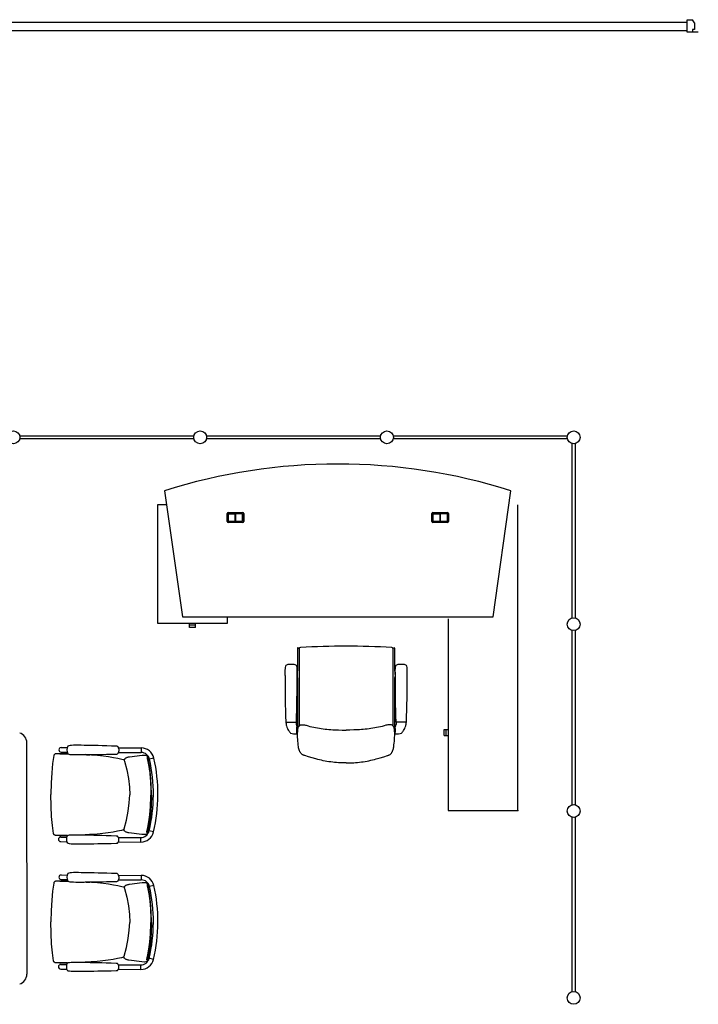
# Model space of a CAD drawing. Header units: millimetres. Extents: x 391350 to 515311, y -283575 to -199836.
# Tile 86 of 102: x 463804 to 467801, y -221556 to -215759. Entities that reach past the tile are written whole.
import ezdxf

# ---------------------------------------------------------------- set-up
doc = ezdxf.new("R2010")
doc.units = ezdxf.units.MM

msp = doc.modelspace()

# ---------------------------------------------------------------- linework, layer by layer
at = {"color": 0}
for p, q in [((467735.6, -215831.7), (467735.6, -215759.1)), ((467735.6, -215759.1), (467766.1, -215759.1)), ((467779.2, -215777.8), (467766.1, -215759.1)), ((460804.3, -215773.4), (467735.6, -215773.4)), ((460804.3, -215823.4), (467735.6, -215823.4)), ((467779.2, -215816), (467766.1, -215816)), ((467766.1, -215816), (467766.1, -215831.7)), ((467779.2, -215777.8), (467779.2, -215816)), ((467801, -215831.7), (467735.6, -215831.7)), ((463804.5, -218209.7), (464829.5, -218209.7)), ((464829.5, -218226.7), (463804.5, -218226.7)), ((464904.5, -218209.7), (465929.5, -218209.7)), ((465929.5, -218226.7), (464904.5, -218226.7)), ((466004.5, -218209.7), (467029.5, -218209.7)), ((467029.5, -218226.7), (466004.5, -218226.7)), ((467058.5, -219280.7), (467058.5, -218255.7)), ((467075.5, -218255.7), (467075.5, -219280.7)), ((464657.8, -218532.3), (464762.2, -219275.4)), ((466592.2, -219275.4), (466696.7, -218532.3)), ((464616.2, -218615.4), (464616.2, -219312.4)), ((464669.5, -218615.4), (464616.2, -218615.4)), ((465031.2, -218661.4), (465117.2, -218661.4)), ((466237.2, -218661.4), (466323.2, -218661.4)), ((466738.2, -220415.4), (466738.2, -218615.4)), ((465025.2, -218713.4), (465025.2, -218667.4)), ((465031.2, -218669.4), (465031.2, -218711.4)), ((465117.2, -218719.4), (465031.2, -218719.4)), ((465031.7, -218711.4), (465031.7, -218669.4)), ((465115.2, -218667.4), (465033.2, -218667.4)), ((465033.2, -218667.9), (465074, -218667.9)), ((465074, -218712.9), (465033.2, -218712.9)), ((465033.2, -218713.4), (465115.2, -218713.4)), ((465072, -218667.9), (465072, -218712.9)), ((465074, -218667.9), (465074, -218712.9)), ((465074.5, -218712.9), (465074.5, -218667.9)), ((465115.2, -218667.9), (465074.5, -218667.9)), ((465115.2, -218712.9), (465074.5, -218712.9)), ((465076.5, -218712.9), (465076.5, -218667.9)), ((465116.7, -218669.4), (465116.7, -218711.4)), ((465117.2, -218711.4), (465117.2, -218669.4)), ((465123.2, -218667.4), (465123.2, -218713.4)), ((466231.2, -218713.4), (466231.2, -218667.4)), ((466237.2, -218669.4), (466237.2, -218711.4)), ((466323.2, -218719.4), (466237.2, -218719.4)), ((466237.7, -218711.4), (466237.7, -218669.4)), ((466321.2, -218667.4), (466239.2, -218667.4)), ((466239.2, -218667.9), (466280, -218667.9)), ((466280, -218712.9), (466239.2, -218712.9)), ((466239.2, -218713.4), (466321.2, -218713.4)), ((466278, -218667.9), (466278, -218712.9)), ((466280, -218667.9), (466280, -218712.9)), ((466280.5, -218712.9), (466280.5, -218667.9)), ((466321.2, -218667.9), (466280.5, -218667.9)), ((466321.2, -218712.9), (466280.5, -218712.9)), ((466282.5, -218712.9), (466282.5, -218667.9)), ((466322.7, -218669.4), (466322.7, -218711.4)), ((466323.2, -218711.4), (466323.2, -218669.4)), ((466329.2, -218667.4), (466329.2, -218713.4)), ((464762.2, -219275.4), (466592.2, -219275.4)), ((465027.2, -219312.4), (465027.2, -219275.4)), ((466328.2, -219285.7), (466328.2, -220415.4)), ((464616.2, -219312.4), (465027.2, -219312.4)), ((464804.7, -219324.9), (464804.7, -219312.4)), ((464838.7, -219324.9), (464804.7, -219324.9)), ((464804.8, -219336.9), (464804.8, -219324.9)), ((464838.6, -219336.9), (464804.8, -219336.9)), ((464838.6, -219336.9), (464838.6, -219324.9)), ((464838.7, -219324.9), (464838.7, -219312.4)), ((467058.5, -220380.7), (467058.5, -219355.7)), ((467075.5, -219355.7), (467075.5, -220380.7)), ((465440.4, -219459), (465440.4, -219593.6)), ((465443.3, -219457.2), (465450.5, -219460.7)), ((465450.4, -219461.9), (465450.4, -219916.5)), ((466009.5, -219457.2), (466002.3, -219460.7)), ((466002.4, -219461.9), (466002.4, -219916.5)), ((466012.4, -219459), (466012.4, -219593.6)), ((465402.4, -219554.8, -0.1), (465401.4, -219554.8, -0.1)), ((465402.4, -219554.8, -0.1), (465403.4, -219554.8, -0.1)), ((466050.4, -219554.8, -0.1), (466049.4, -219554.8, -0.1)), ((466050.4, -219554.8, -0.1), (466051.4, -219554.8, -0.1)), ((465437.4, -219600.7), (465437.4, -219626.6)), ((465438.9, -219597.1), (465438.9, -219597.2)), ((465438.9, -219630.2), (465438.9, -219630.1)), ((465440.4, -219633.7), (465440.4, -219924)), ((466012.4, -219633.7), (466012.4, -219924)), ((466013.9, -219597.1), (466013.9, -219597.2)), ((466013.9, -219630.2), (466013.9, -219630.1)), ((466015.4, -219600.7), (466015.4, -219626.6)), ((465372.2, -219894.6, -0.1), (465432.6, -219894.6, -0.1)), ((465372.4, -219894.6, -0.1), (465372.4, -219897.5, -0.1)), ((465432.4, -219894.6, -0.1), (465432.4, -219908.4, -0.1)), ((465436.4, -219963, -0.1), (465436.4, -219924.6, -0.1)), ((465436.4, -219929.6, -0.1), (465439.4, -219934.6, -0.1)), ((465436.4, -219934.6, -0.1), (465436.4, -219954.6, -0.1)), ((465436.4, -219938.6, -0.1), (465436.4, -219936.9, -0.1)), ((465436.4, -219950.8, -0.1), (465436.4, -219938.6, -0.1)), ((465439.4, -219934.6, -0.1), (465439.4, -219937.6, -0.1)), ((465439.4, -219937.6, -0.1), (465439.4, -219951.6, -0.1)), ((466016.4, -219929.6, -0.1), (466013.4, -219934.6, -0.1)), ((466013.4, -219934.6, -0.1), (466013.4, -219937.6, -0.1)), ((466013.4, -219937.6, -0.1), (466013.4, -219951.6, -0.1)), ((466016.4, -219963, -0.1), (466016.4, -219924.6, -0.1)), ((466016.4, -219934.6, -0.1), (466016.4, -219954.6, -0.1)), ((466016.4, -219938.6, -0.1), (466016.4, -219936.9, -0.1)), ((466016.4, -219950.8, -0.1), (466016.4, -219938.6, -0.1)), ((466080.6, -219894.6, -0.1), (466020.2, -219894.6, -0.1)), ((466020.4, -219894.6, -0.1), (466020.4, -219908.4, -0.1)), ((466080.4, -219894.6, -0.1), (466080.4, -219897.5, -0.1)), ((466303.2, -219972.8), (466303.2, -219939)), ((466303.2, -219939), (466315.2, -219939)), ((466315.2, -219972.9), (466315.2, -219938.9)), ((466315.2, -219938.9), (466328.2, -219938.9)), ((465436.4, -219950.6, -0.1), (465436.4, -219952.4, -0.1)), ((465436.4, -219959.6, -0.1), (465439.4, -219954.6, -0.1)), ((465439.4, -219951.6, -0.1), (465439.4, -219954.6, -0.1)), ((466013.4, -219951.6, -0.1), (466013.4, -219954.6, -0.1)), ((466016.4, -219959.6, -0.1), (466013.4, -219954.6, -0.1)), ((466016.4, -219950.6, -0.1), (466016.4, -219952.4, -0.1)), ((466303.2, -219972.8), (466315.2, -219972.8)), ((466315.2, -219972.9), (466328.2, -219972.9)), ((463845.8, -220721.2), (463845.8, -220016.1)), ((464048.1, -220044.8, 0.3), (464083.5, -220045, 0.3)), ((464383.3, -220041, 0.3), (464383.3, -220041, 0.3)), ((464386.3, -220046.4, 0.3), (464519.9, -220047, 0.3)), ((464519.9, -220047, 0.3), (464519.8, -220073.7, 0.3)), ((464005.1, -220092.1, 0.3), (464005.1, -220092.1, 0.3)), ((464033.3, -220081, 0.3), (464028.9, -220081, 0.3)), ((464039.6, -220081, 0.3), (464033.3, -220081, 0.3)), ((464041.1, -220081, 0.3), (464033.8, -220081, 0.3)), ((464041, -220081, 0.3), (464039.6, -220081, 0.3)), ((464057, -220081, 0.3), (464041, -220081, 0.3)), ((464047.9, -220071.5, 0.3), (464083.3, -220071.7, 0.3)), ((464216.4, -220087.7, 0.3), (464191.5, -220086, 0.3)), ((464383.1, -220078.5, 0.3), (464383.1, -220078.5, 0.3)), ((464386.1, -220073.1, 0.3), (464418, -220073.3, 0.3)), ((464418, -220073.3, 0.3), (464519.8, -220073.7, 0.3)), ((464549.3, -220091.1, 0.3), (464540.3, -220090.7, 0.3)), ((464549.8, -220091.1, 0.3), (464549.3, -220091.1, 0.3)), ((464551.5, -220091.7, 0.3), (464549.8, -220091.1, 0.3)), ((464553, -220092.7, 0.3), (464551.5, -220091.7, 0.3)), ((464554.2, -220094.1, 0.3), (464553, -220092.7, 0.3)), ((464557.8, -220103.1, 0.3), (464557.8, -220103.1, 0.3)), ((464594.4, -220106.8, 0.3), (464568.3, -220112.7, 0.3)), ((464417.6, -220117.4, 0.3), (464418.2, -220117.5, 0.3)), ((464420.3, -220118.1, 0.3), (464418.2, -220117.5, 0.3)), ((464420.6, -220123.7, 0.3), (464420.6, -220123.7, 0.3)), ((465726.5, -220134.8), (465726.3, -220134.8)), ((465726.3, -220134.8), (465726.5, -220134.8)), ((466328.2, -220415.4), (466738.2, -220415.4)), ((467058.5, -221480.7), (467058.5, -220455.7)), ((467075.5, -220455.7), (467075.5, -221480.7)), ((464002.9, -220550.8, 0.3), (464002.9, -220550.8, 0.3)), ((464031, -220562.1, 0.3), (464026.6, -220562.1, 0.3)), ((464037.3, -220562.2, 0.3), (464031, -220562.1, 0.3)), ((464038.8, -220562.2, 0.3), (464031.5, -220562.1, 0.3)), ((464038.7, -220562.2, 0.3), (464037.3, -220562.2, 0.3)), ((464054.7, -220562.3, 0.3), (464038.7, -220562.2, 0.3)), ((464045.5, -220571.8, 0.3), (464080.9, -220572, 0.3)), ((464214.2, -220557.2, 0.3), (464189.2, -220558.6, 0.3)), ((464380.8, -220568, 0.3), (464380.8, -220568, 0.3)), ((464383.8, -220573.4, 0.3), (464415.6, -220573.6, 0.3)), ((464415.6, -220529.4, 0.3), (464416.3, -220529.3, 0.3)), ((464415.6, -220573.6, 0.3), (464517.4, -220574, 0.3)), ((464418.4, -220528.8, 0.3), (464416.3, -220529.3, 0.3)), ((464418.7, -220523.1, 0.3), (464418.7, -220523.1, 0.3)), ((464517.3, -220600.7, 0.3), (464517.4, -220574, 0.3)), ((464547.1, -220557, 0.3), (464538.1, -220557.2, 0.3)), ((464547.5, -220556.9, 0.3), (464547.1, -220557, 0.3)), ((464549.3, -220556.4, 0.3), (464547.5, -220556.9, 0.3)), ((464550.8, -220555.4, 0.3), (464549.3, -220556.4, 0.3)), ((464552, -220554, 0.3), (464550.8, -220555.4, 0.3)), ((464555.7, -220545.1, 0.3), (464555.7, -220545.1, 0.3)), ((464592.3, -220541.6, 0.3), (464566.3, -220535.5, 0.3)), ((464045.4, -220598.5, 0.3), (464080.8, -220598.7, 0.3)), ((464380.6, -220605.5, 0.3), (464380.6, -220605.5, 0.3)), ((464383.6, -220600.1, 0.3), (464517.3, -220600.7, 0.3)), ((463845.8, -220724.2), (463845.8, -221379.3)), ((464048.1, -220794.8, 0.3), (464083.5, -220795, 0.3)), ((464383.3, -220791, 0.3), (464383.3, -220791, 0.3)), ((464386.3, -220796.4, 0.3), (464519.9, -220797, 0.3)), ((464519.9, -220797, 0.3), (464519.8, -220823.7, 0.3)), ((464005.1, -220842.1, 0.3), (464005.1, -220842.1, 0.3)), ((464033.3, -220831, 0.3), (464028.9, -220831, 0.3)), ((464039.6, -220831, 0.3), (464033.3, -220831, 0.3)), ((464041.1, -220831, 0.3), (464033.8, -220831, 0.3)), ((464041, -220831, 0.3), (464039.6, -220831, 0.3)), ((464057, -220831, 0.3), (464041, -220831, 0.3)), ((464047.9, -220821.5, 0.3), (464083.3, -220821.7, 0.3)), ((464216.4, -220837.7, 0.3), (464191.5, -220836, 0.3)), ((464383.1, -220828.5, 0.3), (464383.1, -220828.5, 0.3)), ((464386.1, -220823.1, 0.3), (464418, -220823.3, 0.3)), ((464417.6, -220867.4, 0.3), (464418.2, -220867.5, 0.3)), ((464418, -220823.3, 0.3), (464519.8, -220823.7, 0.3)), ((464420.3, -220868.1, 0.3), (464418.2, -220867.5, 0.3)), ((464549.3, -220841.1, 0.3), (464540.3, -220840.7, 0.3)), ((464549.8, -220841.1, 0.3), (464549.3, -220841.1, 0.3)), ((464551.5, -220841.7, 0.3), (464549.8, -220841.1, 0.3)), ((464553, -220842.7, 0.3), (464551.5, -220841.7, 0.3)), ((464554.2, -220844.1, 0.3), (464553, -220842.7, 0.3)), ((464557.8, -220853.1, 0.3), (464557.8, -220853.1, 0.3)), ((464594.4, -220856.8, 0.3), (464568.3, -220862.7, 0.3)), ((464420.6, -220873.7, 0.3), (464420.6, -220873.7, 0.3)), ((464418.7, -221273.1, 0.3), (464418.7, -221273.1, 0.3)), ((464002.9, -221300.8, 0.3), (464002.9, -221300.8, 0.3)), ((464031, -221312.1, 0.3), (464026.6, -221312.1, 0.3)), ((464037.3, -221312.2, 0.3), (464031, -221312.1, 0.3)), ((464038.8, -221312.2, 0.3), (464031.5, -221312.1, 0.3)), ((464038.7, -221312.2, 0.3), (464037.3, -221312.2, 0.3)), ((464054.7, -221312.3, 0.3), (464038.7, -221312.2, 0.3)), ((464045.5, -221321.8, 0.3), (464080.9, -221322, 0.3)), ((464214.2, -221307.2, 0.3), (464189.2, -221308.6, 0.3)), ((464380.8, -221318, 0.3), (464380.8, -221318, 0.3)), ((464383.8, -221323.4, 0.3), (464415.6, -221323.6, 0.3)), ((464415.6, -221279.4, 0.3), (464416.3, -221279.3, 0.3)), ((464415.6, -221323.6, 0.3), (464517.4, -221324, 0.3)), ((464418.4, -221278.8, 0.3), (464416.3, -221279.3, 0.3)), ((464517.3, -221350.7, 0.3), (464517.4, -221324, 0.3)), ((464547.1, -221307, 0.3), (464538.1, -221307.2, 0.3)), ((464547.5, -221306.9, 0.3), (464547.1, -221307, 0.3)), ((464549.3, -221306.4, 0.3), (464547.5, -221306.9, 0.3)), ((464550.8, -221305.4, 0.3), (464549.3, -221306.4, 0.3)), ((464552, -221304, 0.3), (464550.8, -221305.4, 0.3)), ((464555.7, -221295.1, 0.3), (464555.7, -221295.1, 0.3)), ((464592.3, -221291.6, 0.3), (464566.3, -221285.5, 0.3)), ((464045.4, -221348.5, 0.3), (464080.8, -221348.7, 0.3)), ((464380.6, -221355.5, 0.3), (464380.6, -221355.5, 0.3)), ((464383.6, -221350.1, 0.3), (464517.3, -221350.7, 0.3))]:
    msp.add_line(p, q, dxfattribs=at)
at = {"color": 0, "flags": 128}
msp.add_lwpolyline([(465726.4, -220134.7), (465715.1, -220134.7), (465703.9, -220134.5), (465692.6, -220134.2), (465681.3, -220133.6), (465670, -220132.9), (465658.7, -220131.9), (465647.5, -220130.8), (465636.2, -220129.4), (465625.1, -220127.8), (465613.9, -220126), (465602.9, -220124), (465591.9, -220121.8), (465580.9, -220119.3), (465570, -220116.7), (465559.2, -220113.9), (465548.3, -220110.9), (465526.6, -220104.8), (465504.8, -220098.5), (465482.9, -220092.1), (465480.2, -220091.2), (465477.6, -220090.2), (465475, -220089.1), (465472.5, -220087.8), (465470.1, -220086.4), (465467.8, -220084.8), (465465.6, -220083), (465463.5, -220081.1), (465461.5, -220079), (465459.7, -220076.9), (465458, -220074.6), (465456.4, -220072.3), (465454.9, -220069.8), (465453.5, -220067.3), (465452.3, -220064.8), (465451.2, -220062.2), (465450.2, -220059.6), (465449.3, -220056.9), (465448.5, -220054.2), (465447.8, -220051.4), (465446.7, -220045.9), (465445.8, -220040.3), (465444.4, -220029.1), (465443.2, -220017.8), (465442.1, -220006.6), (465441.3, -219995.5), (465440.7, -219984.4), (465440.2, -219973.2), (465440.1, -219961.8), (465440.2, -219956.1), (465440.3, -219950.3), (465440.5, -219944.5), (465441, -219938.6), (465441.4, -219935.8), (465441.9, -219933), (465442.6, -219930.2), (465443.5, -219927.5), (465444.5, -219925), (465445.8, -219922.5), (465447.3, -219920.1), (465449, -219917.9), (465451.1, -219915.9), (465452.1, -219915), (465453.3, -219914.2), (465454.5, -219913.4), (465455.7, -219912.8), (465458.3, -219911.7), (465461.1, -219910.9), (465463.9, -219910.3), (465466.8, -219910), (465469.7, -219909.8), (465472.6, -219909.9), (465475.4, -219910.1), (465478.3, -219910.4), (465481, -219910.8), (465486.6, -219912), (465492, -219913.5), (465502.8, -219916.7), (465513.7, -219919.7), (465524.7, -219922.4), (465535.7, -219924.9), (465546.7, -219927.1), (465557.8, -219929.1), (465569, -219930.9), (465580.1, -219932.6), (465591.3, -219934.1), (465602.5, -219935.5), (465613.7, -219936.7), (465625, -219937.8), (465636.2, -219938.7), (465647.5, -219939.4), (465658.8, -219940.1), (465670, -219940.6), (465681.3, -219940.9), (465703.9, -219941.4), (465726.4, -219941.8)], dxfattribs=at)
at = {"color": 0, "extrusion": (0, 0, -1), "flags": 128}
msp.add_lwpolyline([(-465726.4, -220134.7), (-465737.7, -220134.7), (-465749, -220134.5), (-465760.3, -220134.2), (-465771.6, -220133.6), (-465782.8, -220132.9), (-465794.1, -220131.9), (-465805.4, -220130.8), (-465816.6, -220129.4), (-465827.8, -220127.8), (-465838.9, -220126), (-465850, -220124), (-465861, -220121.8), (-465871.9, -220119.3), (-465882.8, -220116.7), (-465893.7, -220113.9), (-465904.5, -220110.9), (-465926.2, -220104.8), (-465948, -220098.5), (-465969.9, -220092.1), (-465972.6, -220091.2), (-465975.3, -220090.2), (-465977.8, -220089.1), (-465980.4, -220087.8), (-465982.8, -220086.4), (-465985.1, -220084.8), (-465987.3, -220083), (-465989.3, -220081.1), (-465991.3, -220079), (-465993.1, -220076.9), (-465994.9, -220074.6), (-465996.5, -220072.3), (-465997.9, -220069.8), (-465999.3, -220067.3), (-466000.5, -220064.8), (-466001.6, -220062.2), (-466002.6, -220059.6), (-466003.5, -220056.9), (-466004.3, -220054.2), (-466005, -220051.4), (-466006.1, -220045.9), (-466007, -220040.3), (-466008.4, -220029.1), (-466009.7, -220017.8), (-466010.7, -220006.6), (-466011.5, -219995.5), (-466012.2, -219984.4), (-466012.6, -219973.2), (-466012.7, -219961.8), (-466012.7, -219956.1), (-466012.5, -219950.3), (-466012.3, -219944.5), (-466011.8, -219938.6), (-466011.4, -219935.8), (-466010.9, -219933), (-466010.2, -219930.2), (-466009.4, -219927.5), (-466008.3, -219925), (-466007, -219922.5), (-466005.5, -219920.1), (-466003.8, -219917.9), (-466001.8, -219915.9), (-466000.7, -219915), (-465999.5, -219914.2), (-465998.3, -219913.4), (-465997.1, -219912.8), (-465994.5, -219911.7), (-465991.8, -219910.9), (-465988.9, -219910.3), (-465986, -219910), (-465983.1, -219909.8), (-465980.2, -219909.9), (-465977.4, -219910.1), (-465974.6, -219910.4), (-465971.8, -219910.8), (-465966.3, -219912), (-465960.8, -219913.5), (-465950, -219916.7), (-465939.1, -219919.7), (-465928.2, -219922.4), (-465917.1, -219924.9), (-465906.1, -219927.1), (-465895, -219929.1), (-465883.8, -219930.9), (-465872.7, -219932.6), (-465861.5, -219934.1), (-465850.3, -219935.5), (-465839.1, -219936.7), (-465827.8, -219937.8), (-465816.6, -219938.7), (-465805.3, -219939.4), (-465794.1, -219940.1), (-465782.8, -219940.6), (-465771.5, -219940.9), (-465749, -219941.4), (-465726.4, -219941.8)], dxfattribs=at)
at = {"color": 0, "elevation": 0.3}
for points in [[(464375.2, -220036.6), (464344.8, -220035.7), (464316.4, -220034.8), (464290.2, -220034), (464266, -220033.4), (464243.5, -220032.8), (464222.5, -220032.3), (464202.7, -220031.8), (464184.1, -220031.5), (464166.6, -220031.2), (464150, -220030.9), (464134.6, -220030.9), (464121, -220031), (464109.6, -220031.5), (464100.5, -220032.3), (464093.3, -220033.5), (464087.7, -220035.4)], [(464383.3, -220041), (464382.1, -220039.5), (464379.8, -220037.9), (464377.2, -220036.9), (464375.2, -220036.6)], [(464383.1, -220078.5), (464385.8, -220074), (464387.9, -220068.5), (464389, -220062.7), (464389, -220056.9), (464388, -220051.1), (464386, -220045.5), (464383.3, -220041)], [(464005.1, -220092.1), (463998.1, -220139.3), (463993.1, -220192.9), (463989.6, -220253.1), (463988.1, -220321.4)], [(464028.9, -220081), (464027.1, -220081.1), (464025.4, -220081.1), (464023.8, -220081.1), (464022.3, -220081.1), (464020.9, -220081.2), (464019.6, -220081.2), (464018.4, -220081.3), (464017.2, -220081.4), (464015.9, -220081.6), (464014.6, -220081.9), (464013.1, -220082.4), (464011.7, -220083), (464010.3, -220083.9), (464009, -220085), (464007.7, -220086.4), (464006.7, -220088), (464005.8, -220089.8), (464005.2, -220091.7), (464005.1, -220092.1)], [(464088.2, -220081.5), (464079.5, -220081.3), (464057, -220081)], [(464087.5, -220081.2), (464093, -220083.2), (464100.2, -220084.5), (464109.3, -220085.4), (464120.7, -220085.9), (464134.3, -220086.3), (464149.7, -220086.3), (464166.3, -220086.3), (464183.8, -220086.1), (464202.4, -220085.9), (464222.2, -220085.7), (464243.2, -220085.4), (464265.7, -220085), (464289.9, -220084.6), (464316.1, -220084), (464344.6, -220083.4), (464375, -220082.8)], [(464417.6, -220117.4), (464406.5, -220114.7), (464382.6, -220109.4), (464356.3, -220104.4), (464327.7, -220099.7), (464296.7, -220095.4), (464263.1, -220091.6), (464226.3, -220088.4), (464216.4, -220087.7)], [(464375, -220082.8), (464376.9, -220082.6), (464379.5, -220081.6), (464381.8, -220080), (464383.1, -220078.5)], [(464449.8, -220100.3), (464445.8, -220101.1), (464442, -220102), (464438.5, -220102.9), (464435.3, -220103.9), (464432.4, -220105), (464429.7, -220106.2), (464427.1, -220107.6), (464424.6, -220109.6), (464422.2, -220112.5), (464420.5, -220116.5), (464420.1, -220121.1), (464420.6, -220123.7)], [(464540.1, -220090.7), (464526.2, -220091.7), (464449.8, -220100.3)], [(464557.8, -220103.1), (464557.2, -220100.8), (464556.2, -220098.1), (464555.3, -220095.9), (464554.2, -220094.1)], [(464579.9, -220324.2), (464579, -220263.7), (464575.1, -220205.7), (464567.8, -220151.7), (464557.8, -220103.1)], [(464420.6, -220123.7), (464434.2, -220174.8), (464444.4, -220227.3), (464450.1, -220277.5), (464451.7, -220323.6)], [(464002.9, -220550.8), (463996.4, -220503.5), (463991.8, -220449.9), (463989, -220389.6), (463988.1, -220321.4)], [(464418.7, -220523.1), (464432.8, -220472.2), (464443.5, -220419.7), (464449.7, -220369.6), (464451.7, -220323.6)], [(464579.9, -220324.2), (464578.4, -220384.7), (464573.9, -220442.6), (464566.2, -220496.6), (464555.7, -220545.1)], [(464026.6, -220562.1), (464024.8, -220562), (464023.1, -220562), (464021.5, -220562), (464020, -220561.9), (464018.6, -220561.8), (464017.3, -220561.8), (464016.1, -220561.7), (464014.9, -220561.6), (464013.6, -220561.4), (464012.3, -220561.1), (464010.9, -220560.6), (464009.4, -220559.9), (464008.1, -220559), (464006.7, -220557.9), (464005.5, -220556.5), (464004.4, -220554.9), (464003.6, -220553.1), (464003, -220551.2), (464002.9, -220550.8)], [(464085.9, -220562.2), (464077.2, -220562.3), (464054.7, -220562.3)], [(464085.2, -220562.4), (464090.8, -220560.5), (464098, -220559.3), (464107.1, -220558.5), (464118.4, -220558), (464132.1, -220557.9), (464147.5, -220557.9), (464164, -220558.2), (464181.6, -220558.5), (464200.2, -220558.8), (464219.9, -220559.3), (464241, -220559.8), (464263.5, -220560.4), (464287.7, -220561), (464313.8, -220561.8), (464342.3, -220562.7), (464372.7, -220563.6)], [(464415.6, -220529.4), (464404.5, -220532), (464380.5, -220537.1), (464354.2, -220541.8), (464325.6, -220546.3), (464294.5, -220550.3), (464260.9, -220553.7), (464224.1, -220556.6), (464214.2, -220557.2)], [(464372.7, -220563.6), (464374.6, -220563.8), (464377.2, -220564.8), (464379.5, -220566.5), (464380.8, -220568)], [(464380.8, -220568), (464383.4, -220572.5), (464385.5, -220578), (464386.5, -220583.8), (464386.5, -220589.7), (464385.4, -220595.4), (464383.3, -220601), (464380.6, -220605.5)], [(464447.7, -220546.8), (464443.6, -220546), (464439.8, -220545), (464436.4, -220544.1), (464433.2, -220543.1), (464430.3, -220542), (464427.6, -220540.7), (464425.1, -220539.2), (464422.6, -220537.2), (464420.2, -220534.3), (464418.5, -220530.3), (464418.1, -220525.8), (464418.7, -220523.1)], [(464537.9, -220557.2), (464524, -220556.1), (464447.7, -220546.8)], [(464555.7, -220545.1), (464555, -220547.3), (464554.1, -220550), (464553.1, -220552.2), (464552, -220554)], [(464372.5, -220609.8), (464342.1, -220610.4), (464313.6, -220611), (464287.5, -220611.6), (464263.3, -220612), (464240.8, -220612.4), (464219.7, -220612.7), (464200, -220612.9), (464181.4, -220613.1), (464163.8, -220613.3), (464147.3, -220613.3), (464131.9, -220613.2), (464118.2, -220612.9), (464106.8, -220612.4), (464097.8, -220611.5), (464090.5, -220610.2), (464085, -220608.2)], [(464380.6, -220605.5), (464379.4, -220606.9), (464377.1, -220608.6), (464374.4, -220609.6), (464372.5, -220609.8)], [(464375.2, -220786.6), (464344.8, -220785.7), (464316.4, -220784.8), (464290.2, -220784), (464266, -220783.4), (464243.5, -220782.8), (464222.5, -220782.3), (464202.7, -220781.8), (464184.1, -220781.5), (464166.6, -220781.2), (464150, -220780.9), (464134.6, -220780.9), (464121, -220781), (464109.6, -220781.5), (464100.5, -220782.3), (464093.3, -220783.5), (464087.7, -220785.4)], [(464383.3, -220791), (464382.1, -220789.5), (464379.8, -220787.9), (464377.2, -220786.9), (464375.2, -220786.6)], [(464383.1, -220828.5), (464385.8, -220824), (464387.9, -220818.5), (464389, -220812.7), (464389, -220806.9), (464388, -220801.1), (464386, -220795.5), (464383.3, -220791)], [(464005.1, -220842.1), (463998.1, -220889.3), (463993.1, -220942.9), (463989.6, -221003.1), (463988.1, -221071.4)], [(464028.9, -220831), (464027.1, -220831.1), (464025.4, -220831.1), (464023.8, -220831.1), (464022.3, -220831.1), (464020.9, -220831.2), (464019.6, -220831.2), (464018.4, -220831.3), (464017.2, -220831.4), (464015.9, -220831.6), (464014.6, -220831.9), (464013.1, -220832.4), (464011.7, -220833), (464010.3, -220833.9), (464009, -220835), (464007.7, -220836.4), (464006.7, -220838), (464005.8, -220839.8), (464005.2, -220841.7), (464005.1, -220842.1)], [(464088.2, -220831.5), (464079.5, -220831.3), (464057, -220831)], [(464087.5, -220831.2), (464093, -220833.2), (464100.2, -220834.5), (464109.3, -220835.4), (464120.7, -220835.9), (464134.3, -220836.3), (464149.7, -220836.3), (464166.3, -220836.3), (464183.8, -220836.1), (464202.4, -220835.9), (464222.2, -220835.7), (464243.2, -220835.4), (464265.7, -220835), (464289.9, -220834.6), (464316.1, -220834), (464344.6, -220833.4), (464375, -220832.8)], [(464417.6, -220867.4), (464406.5, -220864.7), (464382.6, -220859.4), (464356.3, -220854.4), (464327.7, -220849.7), (464296.7, -220845.4), (464263.1, -220841.6), (464226.3, -220838.4), (464216.4, -220837.7)], [(464375, -220832.8), (464376.9, -220832.6), (464379.5, -220831.6), (464381.8, -220830), (464383.1, -220828.5)], [(464449.8, -220850.3), (464445.8, -220851.1), (464442, -220852), (464438.5, -220852.9), (464435.3, -220853.9), (464432.4, -220855), (464429.7, -220856.2), (464427.1, -220857.6), (464424.6, -220859.6), (464422.2, -220862.5), (464420.5, -220866.5), (464420.1, -220871.1), (464420.6, -220873.7)], [(464540.1, -220840.7), (464526.2, -220841.7), (464449.8, -220850.3)], [(464557.8, -220853.1), (464557.2, -220850.8), (464556.2, -220848.1), (464555.3, -220845.9), (464554.2, -220844.1)], [(464579.9, -221074.2), (464579, -221013.7), (464575.1, -220955.7), (464567.8, -220901.7), (464557.8, -220853.1)], [(464420.6, -220873.7), (464434.2, -220924.8), (464444.4, -220977.3), (464450.1, -221027.5), (464451.7, -221073.6)], [(464002.9, -221300.8), (463996.4, -221253.5), (463991.8, -221199.9), (463989, -221139.6), (463988.1, -221071.4)], [(464418.7, -221273.1), (464432.8, -221222.2), (464443.5, -221169.7), (464449.7, -221119.6), (464451.7, -221073.6)], [(464579.9, -221074.2), (464578.4, -221134.7), (464573.9, -221192.6), (464566.2, -221246.6), (464555.7, -221295.1)], [(464447.7, -221296.8), (464443.6, -221296), (464439.8, -221295), (464436.4, -221294.1), (464433.2, -221293.1), (464430.3, -221292), (464427.6, -221290.7), (464425.1, -221289.2), (464422.6, -221287.2), (464420.2, -221284.3), (464418.5, -221280.3), (464418.1, -221275.8), (464418.7, -221273.1)], [(464026.6, -221312.1), (464024.8, -221312), (464023.1, -221312), (464021.5, -221312), (464020, -221311.9), (464018.6, -221311.8), (464017.3, -221311.8), (464016.1, -221311.7), (464014.9, -221311.6), (464013.6, -221311.4), (464012.3, -221311.1), (464010.9, -221310.6), (464009.4, -221309.9), (464008.1, -221309), (464006.7, -221307.9), (464005.5, -221306.5), (464004.4, -221304.9), (464003.6, -221303.1), (464003, -221301.2), (464002.9, -221300.8)], [(464085.9, -221312.2), (464077.2, -221312.3), (464054.7, -221312.3)], [(464085.2, -221312.4), (464090.8, -221310.5), (464098, -221309.3), (464107.1, -221308.5), (464118.4, -221308), (464132.1, -221307.9), (464147.5, -221307.9), (464164, -221308.2), (464181.6, -221308.5), (464200.2, -221308.8), (464219.9, -221309.3), (464241, -221309.8), (464263.5, -221310.4), (464287.7, -221311), (464313.8, -221311.8), (464342.3, -221312.7), (464372.7, -221313.6)], [(464415.6, -221279.4), (464404.5, -221282), (464380.5, -221287.1), (464354.2, -221291.8), (464325.6, -221296.3), (464294.5, -221300.3), (464260.9, -221303.7), (464224.1, -221306.6), (464214.2, -221307.2)], [(464372.7, -221313.6), (464374.6, -221313.8), (464377.2, -221314.8), (464379.5, -221316.5), (464380.8, -221318)], [(464380.8, -221318), (464383.4, -221322.5), (464385.5, -221328), (464386.5, -221333.8), (464386.5, -221339.7), (464385.4, -221345.4), (464383.3, -221351), (464380.6, -221355.5)], [(464537.9, -221307.2), (464524, -221306.1), (464447.7, -221296.8)], [(464555.7, -221295.1), (464555, -221297.3), (464554.1, -221300), (464553.1, -221302.2), (464552, -221304)], [(464372.5, -221359.8), (464342.1, -221360.4), (464313.6, -221361), (464287.5, -221361.6), (464263.3, -221362), (464240.8, -221362.4), (464219.7, -221362.7), (464200, -221362.9), (464181.4, -221363.1), (464163.8, -221363.3), (464147.3, -221363.3), (464131.9, -221363.2), (464118.2, -221362.9), (464106.8, -221362.4), (464097.8, -221361.5), (464090.5, -221360.2), (464085, -221358.2)], [(464380.6, -221355.5), (464379.4, -221356.9), (464377.1, -221358.6), (464374.4, -221359.6), (464372.5, -221359.8)]]:
    msp.add_lwpolyline(points, dxfattribs=at)
at = {"color": 0}
for centre in [(463767, -218218.2), (464867, -218218.2), (465967, -218218.2), (467067, -218218.2), (467067, -219318.2), (467067, -220418.2), (467067, -221518.2)]:
    msp.add_circle(centre, 38, dxfattribs=at)
for centre, radius, start, end in [((465677.2, -221765.6), 3390.2, 72.50031, 107.49969), ((465031.2, -218667.4), 6, 90, 180), ((465117.2, -218667.4), 6, 0, 90), ((466237.2, -218667.4), 6, 90, 180), ((466323.2, -218667.4), 6, 0, 90), ((465031.2, -218713.4), 6, 180, 270), ((465033.2, -218669.4), 2, 90, 180), ((465033.2, -218711.4), 2, 180, 270), ((465033.2, -218669.4), 1.5, 90, 180), ((465033.2, -218711.4), 1.5, 180, 270), ((465115.2, -218669.4), 2, 0, 90), ((465115.2, -218669.4), 1.5, 0, 90), ((465115.2, -218711.4), 2, 270, 0), ((465115.2, -218711.4), 1.5, 270, 0), ((465117.2, -218713.4), 6, 270, 0), ((466237.2, -218713.4), 6, 180, 270), ((466239.2, -218669.4), 2, 90, 180), ((466239.2, -218711.4), 2, 180, 270), ((466239.2, -218669.4), 1.5, 90, 180), ((466239.2, -218711.4), 1.5, 180, 270), ((466321.2, -218669.4), 2, 0, 90), ((466321.2, -218669.4), 1.5, 0, 90), ((466321.2, -218711.4), 2, 270, 0), ((466321.2, -218711.4), 1.5, 270, 0), ((466323.2, -218713.4), 6, 270, 0), ((465442.4, -219459), 2, 64.14919, 180), ((465457.4, -219461.9), 7, 93.08462, 180), ((465726.4, -224453.7), 5006, 90, 93.08462), ((465726.4, -224453.7), 5006, 86.91538, 90), ((465995.4, -219461.9), 7, 0, 86.91538), ((466010.4, -219459), 2, 0, 115.85081), ((466628.3, -219604.8, -0.1), 1261.9, 178.82851, 180.71641), ((465404.1, -219579.1, -0.1), 37.4, 159.74066, 179.78761), ((465381.9, -219570.7, -0.1), 13.7, 121.52907, 160.57013), ((465386.4, -219578.3, -0.1), 22.5, 97.98693, 121.27177), ((465394.2, -219615, -0.1), 59.9, 92.60696, 100.52956), ((465403.8, -219791.5, -0.1), 236.7, 90.56763, 92.97489), ((465401.1, -219791.5, -0.1), 236.7, 87.02511, 89.43237), ((465410.6, -219615, -0.1), 59.9, 79.47044, 87.39304), ((465418.4, -219578.3, -0.1), 22.5, 58.72823, 82.01307), ((465423, -219570.7, -0.1), 13.7, 19.42987, 58.47093), ((465400.7, -219579.1, -0.1), 37.4, 0.21239, 20.25934), ((464176.6, -219604.8, -0.1), 1261.9, 359.28359, 1.17149), ((467276.3, -219604.8, -0.1), 1261.9, 178.82851, 180.71641), ((466052.1, -219579.1, -0.1), 37.4, 159.74066, 179.78761), ((466029.9, -219570.7, -0.1), 13.7, 121.52907, 160.57013), ((466034.4, -219578.3, -0.1), 22.5, 97.98693, 121.27177), ((466042.2, -219615, -0.1), 59.9, 92.60696, 100.52956), ((466051.7, -219791.5, -0.1), 236.7, 90.56763, 92.97489), ((466049.1, -219791.5, -0.1), 236.7, 87.02511, 89.43237), ((466058.6, -219615, -0.1), 59.9, 79.47044, 87.39304), ((466066.4, -219578.3, -0.1), 22.5, 58.72823, 82.01307), ((466070.9, -219570.7, -0.1), 13.7, 19.42987, 58.47093), ((466048.7, -219579.1, -0.1), 37.4, 0.21239, 20.25934), ((464824.5, -219604.8, -0.1), 1261.9, 359.28359, 1.17149), ((472266.6, -219633.5, -0.1), 6900, 179.89269, 182.16248), ((458538.3, -219633.5, -0.1), 6900, 357.83752, 0.10731), ((465442.4, -219600.7), 5, 135, 180), ((465442.4, -219626.6), 5, 180, 225), ((465435.4, -219593.6), 5, 315, 0), ((465435.4, -219633.7), 5, 0, 45), ((466017.4, -219593.6), 5, 180, 225), ((466017.4, -219633.7), 5, 135, 180), ((466010.4, -219600.7), 5, 0, 45), ((466010.4, -219626.6), 5, 315, 0), ((472914.5, -219633.5, -0.1), 6900, 179.89269, 182.16248), ((459186.3, -219633.5, -0.1), 6900, 357.83752, 0.10731), ((465372.2, -219893.8, -0.1), 0.8, 182.16248, 270), ((465442.4, -219897.5, -0.1), 70, 180, 196.12374), ((465471.2, -219889.2, -0.1), 100, 196.12374, 213.80595), ((465467.4, -219908.4, -0.1), 35, 180, 207.66045), ((465432.6, -219893.8, -0.1), 0.8, 270, 357.83752), ((465456.4, -219924), 16, 180, 207.90937), ((465996.4, -219924), 16, 332.09063, 0), ((465985.4, -219908.4, -0.1), 35, 332.33955, 0), ((466020.2, -219893.8, -0.1), 0.8, 182.16248, 270), ((465981.6, -219889.2, -0.1), 100, 326.19405, 343.87626), ((466010.4, -219897.5, -0.1), 70, 343.87626, 0), ((466080.6, -219893.8, -0.1), 0.8, 270, 357.83752), ((463785.8, -220016.1), 60, 0, 72.44171), ((465512.8, -219861.4, -0.1), 150, 213.80595, 221.11592), ((465512.8, -219861.4, -0.1), 150, 221.11592, 221.18253), ((465400.2, -219959.7, -0.1), 0.5, 221.11592, 259.56228), ((465454.4, -219665.1, -0.1), 300, 259.529, 259.56228), ((465454.4, -219665.1, -0.1), 300, 259.56228, 266.2553), ((465434.9, -219963, -0.1), 1.5, 266.2553, 0), ((466017.9, -219963, -0.1), 1.5, 180, 273.7447), ((465998.4, -219665.1, -0.1), 300, 273.7447, 280.43772), ((466052.7, -219959.7, -0.1), 0.5, 280.43772, 318.88408), ((465998.4, -219665.1, -0.1), 300, 280.43772, 280.471), ((465940, -219861.4, -0.1), 150, 318.81747, 318.88408), ((465940, -219861.4, -0.1), 150, 318.88408, 326.19405), ((464048, -220058.1, 0.3), 13.3, 89.72745, 269.72745), ((464126.9, -220058.5, 0.3), 45.5, 149.53726, 210.26345), ((464519.5, -220123.7, 0.3), 76.7, 12.72372, 89.72745), ((464519.5, -220123.7, 0.3), 50, 12.72372, 89.72745), ((463651.4, -220319.8, 0.3), 940, 346.73118, 12.72372), ((463651.4, -220319.8, 0.3), 966.7, 346.73118, 12.72372), ((464045.5, -220585.1, 0.3), 13.3, 89.72745, 269.72745), ((464124.4, -220585.5, 0.3), 45.5, 149.19145, 209.91764), ((464517.6, -220524, 0.3), 76.7, 269.72745, 346.73118), ((464517.6, -220524, 0.3), 50, 269.72745, 346.73118), ((464048, -220808.1, 0.3), 13.3, 89.72745, 269.72745), ((464126.9, -220808.5, 0.3), 45.5, 149.53726, 210.26345), ((464519.5, -220873.7, 0.3), 76.7, 12.72372, 89.72745), ((464519.5, -220873.7, 0.3), 50, 12.72372, 89.72745), ((463651.4, -221069.8, 0.3), 940, 346.73118, 12.72372), ((463651.4, -221069.8, 0.3), 966.7, 346.73118, 12.72372), ((464045.5, -221335.1, 0.3), 13.3, 89.72745, 269.72745), ((464124.4, -221335.5, 0.3), 45.5, 149.19145, 209.91764), ((464517.6, -221274, 0.3), 76.7, 269.72745, 346.73118), ((464517.6, -221274, 0.3), 50, 269.72745, 346.73118), ((463785.8, -221379.3), 60, 287.55829, 0)]:
    msp.add_arc(centre, radius, start, end, dxfattribs=at)
for points, knots in [([(464033.8, -220081, 0.3), (464032.8, -220081, 0.3), (464031.3, -220081, 0.3), (464029.9, -220081, 0.3), (464029.4, -220081, 0.3)], [0, 0, 0, 0, 3.144716, 4.374955, 4.374955, 4.374955, 4.374955]), ([(464041.1, -220081, 0.3), (464041.9, -220081, 0.3), (464045.8, -220081, 0.3), (464052.7, -220081, 0.3), (464061.2, -220081, 0.3), (464069.1, -220081.1, 0.3), (464076.2, -220081.2, 0.3), (464082.3, -220081.3, 0.3), (464085.9, -220081.4, 0.3), (464087.5, -220081.4, 0.3)], [0, 0, 0, 0, 2.508809, 11.774259, 20.413863, 28.277147, 35.372913, 41.760594, 46.39044, 46.39044, 46.39044, 46.39044]), ([(464191.6, -220086, 0.3), (464193.8, -220086.2, 0.3), (464200.5, -220086.6, 0.3), (464208.7, -220087.1, 0.3), (464214.8, -220087.6, 0.3), (464216.4, -220087.7, 0.3)], [0, 0, 0, 0, 6.602502, 20.084004, 24.910806, 24.910806, 24.910806, 24.910806]), ([(464554, -220103.5, 0.3), (464554.6, -220105.8, 0.3), (464555.8, -220110.8, 0.3), (464557.5, -220118.6, 0.3), (464559.4, -220127.1, 0.3), (464561.3, -220136.6, 0.3), (464563.2, -220147.1, 0.3), (464565.2, -220158.6, 0.3), (464567.1, -220171.2, 0.3), (464568.8, -220184.5, 0.3), (464570.4, -220197.9, 0.3), (464571.7, -220210.8, 0.3), (464572.8, -220222.9, 0.3), (464573.6, -220234.6, 0.3), (464574.4, -220246.7, 0.3), (464575, -220260, 0.3), (464575.6, -220274.9, 0.3), (464575.9, -220291.1, 0.3), (464576.1, -220307.7, 0.3), (464576.1, -220318.8, 0.3), (464576, -220324.2, 0.3)], [0, 0, 0, 0, 7.282537, 15.221161, 23.935757, 33.543876, 44.164639, 55.911564, 68.778606, 82.382173, 96.154559, 109.275035, 121.159997, 132.603251, 144.532305, 157.620734, 172.542706, 189.04602, 206.227621, 222.359385, 222.359385, 222.359385, 222.359385]), ([(464554.9, -220103.3, 0.3), (464555, -220103.3, 0.3), (464555.6, -220103.2, 0.3), (464556.5, -220103, 0.3), (464557.1, -220103, 0.3), (464557.7, -220102.9, 0.3), (464557.7, -220103.1, 0.3), (464557.7, -220103.1, 0.3)], [0, 0, 0, 0, 0.513298, 1.672591, 2.491069, 2.896647, 2.937366, 2.937366, 2.937366, 2.937366]), ([(464551.9, -220544.6, 0.3), (464552.5, -220542.3, 0.3), (464553.7, -220537.4, 0.3), (464555.6, -220529.6, 0.3), (464557.5, -220521, 0.3), (464559.5, -220511.6, 0.3), (464561.5, -220501.1, 0.3), (464563.6, -220489.6, 0.3), (464565.6, -220477, 0.3), (464567.5, -220463.7, 0.3), (464569.2, -220450.3, 0.3), (464570.6, -220437.5, 0.3), (464571.8, -220425.4, 0.3), (464572.8, -220413.7, 0.3), (464573.6, -220401.6, 0.3), (464574.4, -220388.3, 0.3), (464575.1, -220373.4, 0.3), (464575.6, -220357.2, 0.3), (464575.9, -220340.6, 0.3), (464576, -220329.5, 0.3), (464576, -220324.2, 0.3)], [0, 0, 0, 0, 7.282537, 15.221161, 23.935757, 33.543876, 44.164639, 55.911564, 68.778606, 82.382173, 96.154559, 109.275035, 121.159997, 132.603251, 144.532305, 157.620734, 172.542706, 189.04602, 206.227621, 222.359385, 222.359385, 222.359385, 222.359385]), ([(464031.5, -220562.1, 0.3), (464030.5, -220562.1, 0.3), (464029, -220562.1, 0.3), (464027.6, -220562.1, 0.3), (464027.2, -220562.1, 0.3)], [0, 0, 0, 0, 3.144716, 4.374955, 4.374955, 4.374955, 4.374955]), ([(464038.8, -220562.2, 0.3), (464039.6, -220562.2, 0.3), (464043.6, -220562.3, 0.3), (464050.4, -220562.3, 0.3), (464059, -220562.4, 0.3), (464066.8, -220562.4, 0.3), (464073.9, -220562.3, 0.3), (464080, -220562.3, 0.3), (464083.6, -220562.2, 0.3), (464085.2, -220562.2, 0.3)], [0, 0, 0, 0, 2.508809, 11.774259, 20.413863, 28.277147, 35.372913, 41.760594, 46.39044, 46.39044, 46.39044, 46.39044]), ([(464189.3, -220558.6, 0.3), (464191.5, -220558.5, 0.3), (464198.2, -220558.2, 0.3), (464206.5, -220557.7, 0.3), (464212.6, -220557.3, 0.3), (464214.2, -220557.2, 0.3)], [0, 0, 0, 0, 6.602502, 20.084004, 24.910806, 24.910806, 24.910806, 24.910806]), ([(464412.9, -220527.8, 0.3), (464413.1, -220527.8, 0.3), (464413.4, -220527.7, 0.3), (464414, -220527.7, 0.3), (464414.5, -220527.6, 0.3), (464415, -220527.6, 0.3), (464415.4, -220527.6, 0.3), (464415.5, -220527.6, 0.3)], [0, 0, 0, 0, 0.51218, 1.056524, 1.604318, 2.125846, 2.593214, 2.593214, 2.593214, 2.593214]), ([(464552.8, -220544.8, 0.3), (464552.9, -220544.8, 0.3), (464553.5, -220545, 0.3), (464554.3, -220545.1, 0.3), (464555, -220545.1, 0.3), (464555.6, -220545.2, 0.3), (464555.6, -220545.1, 0.3), (464555.6, -220545.1, 0.3)], [0, 0, 0, 0, 0.513298, 1.672591, 2.491069, 2.896647, 2.937366, 2.937366, 2.937366, 2.937366]), ([(464033.8, -220831, 0.3), (464032.8, -220831, 0.3), (464031.3, -220831, 0.3), (464029.9, -220831, 0.3), (464029.4, -220831, 0.3)], [0, 0, 0, 0, 3.144716, 4.374955, 4.374955, 4.374955, 4.374955]), ([(464041.1, -220831, 0.3), (464041.9, -220831, 0.3), (464045.8, -220831, 0.3), (464052.7, -220831, 0.3), (464061.2, -220831, 0.3), (464069.1, -220831.1, 0.3), (464076.2, -220831.2, 0.3), (464082.3, -220831.3, 0.3), (464085.9, -220831.4, 0.3), (464087.5, -220831.4, 0.3)], [0, 0, 0, 0, 2.508809, 11.774259, 20.413863, 28.277147, 35.372913, 41.760594, 46.39044, 46.39044, 46.39044, 46.39044]), ([(464191.6, -220836, 0.3), (464193.8, -220836.2, 0.3), (464200.5, -220836.6, 0.3), (464208.7, -220837.1, 0.3), (464214.8, -220837.6, 0.3), (464216.4, -220837.7, 0.3)], [0, 0, 0, 0, 6.602502, 20.084004, 24.910806, 24.910806, 24.910806, 24.910806]), ([(464554, -220853.5, 0.3), (464554.6, -220855.8, 0.3), (464555.8, -220860.8, 0.3), (464557.5, -220868.6, 0.3), (464559.4, -220877.1, 0.3), (464561.3, -220886.6, 0.3), (464563.2, -220897.1, 0.3), (464565.2, -220908.6, 0.3), (464567.1, -220921.2, 0.3), (464568.8, -220934.5, 0.3), (464570.4, -220947.9, 0.3), (464571.7, -220960.8, 0.3), (464572.8, -220972.9, 0.3), (464573.6, -220984.6, 0.3), (464574.4, -220996.7, 0.3), (464575, -221010, 0.3), (464575.6, -221024.9, 0.3), (464575.9, -221041.1, 0.3), (464576.1, -221057.7, 0.3), (464576.1, -221068.8, 0.3), (464576, -221074.2, 0.3)], [0, 0, 0, 0, 7.282537, 15.221161, 23.935757, 33.543876, 44.164639, 55.911564, 68.778606, 82.382173, 96.154559, 109.275035, 121.159997, 132.603251, 144.532305, 157.620734, 172.542706, 189.04602, 206.227621, 222.359385, 222.359385, 222.359385, 222.359385]), ([(464554.9, -220853.3, 0.3), (464555, -220853.3, 0.3), (464555.6, -220853.2, 0.3), (464556.5, -220853, 0.3), (464557.1, -220853, 0.3), (464557.7, -220852.9, 0.3), (464557.7, -220853.1, 0.3), (464557.7, -220853.1, 0.3)], [0, 0, 0, 0, 0.513298, 1.672591, 2.491069, 2.896647, 2.937366, 2.937366, 2.937366, 2.937366]), ([(464551.9, -221294.6, 0.3), (464552.5, -221292.3, 0.3), (464553.7, -221287.4, 0.3), (464555.6, -221279.6, 0.3), (464557.5, -221271, 0.3), (464559.5, -221261.6, 0.3), (464561.5, -221251.1, 0.3), (464563.6, -221239.6, 0.3), (464565.6, -221227, 0.3), (464567.5, -221213.7, 0.3), (464569.2, -221200.3, 0.3), (464570.6, -221187.5, 0.3), (464571.8, -221175.4, 0.3), (464572.8, -221163.7, 0.3), (464573.6, -221151.6, 0.3), (464574.4, -221138.3, 0.3), (464575.1, -221123.4, 0.3), (464575.6, -221107.2, 0.3), (464575.9, -221090.6, 0.3), (464576, -221079.5, 0.3), (464576, -221074.2, 0.3)], [0, 0, 0, 0, 7.282537, 15.221161, 23.935757, 33.543876, 44.164639, 55.911564, 68.778606, 82.382173, 96.154559, 109.275035, 121.159997, 132.603251, 144.532305, 157.620734, 172.542706, 189.04602, 206.227621, 222.359385, 222.359385, 222.359385, 222.359385]), ([(464031.5, -221312.1, 0.3), (464030.5, -221312.1, 0.3), (464029, -221312.1, 0.3), (464027.6, -221312.1, 0.3), (464027.2, -221312.1, 0.3)], [0, 0, 0, 0, 3.144716, 4.374955, 4.374955, 4.374955, 4.374955]), ([(464038.8, -221312.2, 0.3), (464039.6, -221312.2, 0.3), (464043.6, -221312.3, 0.3), (464050.4, -221312.3, 0.3), (464059, -221312.4, 0.3), (464066.8, -221312.4, 0.3), (464073.9, -221312.3, 0.3), (464080, -221312.3, 0.3), (464083.6, -221312.2, 0.3), (464085.2, -221312.2, 0.3)], [0, 0, 0, 0, 2.508809, 11.774259, 20.413863, 28.277147, 35.372913, 41.760594, 46.39044, 46.39044, 46.39044, 46.39044]), ([(464189.3, -221308.6, 0.3), (464191.5, -221308.5, 0.3), (464198.2, -221308.2, 0.3), (464206.5, -221307.7, 0.3), (464212.6, -221307.3, 0.3), (464214.2, -221307.2, 0.3)], [0, 0, 0, 0, 6.602502, 20.084004, 24.910806, 24.910806, 24.910806, 24.910806]), ([(464412.9, -221277.8, 0.3), (464413.1, -221277.8, 0.3), (464413.4, -221277.7, 0.3), (464414, -221277.7, 0.3), (464414.5, -221277.6, 0.3), (464415, -221277.6, 0.3), (464415.4, -221277.6, 0.3), (464415.5, -221277.6, 0.3)], [0, 0, 0, 0, 0.51218, 1.056524, 1.604318, 2.125846, 2.593214, 2.593214, 2.593214, 2.593214]), ([(464552.8, -221294.8, 0.3), (464552.9, -221294.8, 0.3), (464553.5, -221295, 0.3), (464554.3, -221295.1, 0.3), (464555, -221295.1, 0.3), (464555.6, -221295.2, 0.3), (464555.6, -221295.1, 0.3), (464555.6, -221295.1, 0.3)], [0, 0, 0, 0, 0.513298, 1.672591, 2.491069, 2.896647, 2.937366, 2.937366, 2.937366, 2.937366])]:
    msp.add_open_spline(points, degree=3, knots=knots, dxfattribs=at)
for points in [[(464554, -220103.5, 0.3), (464554.3, -220103.4, 0.3), (464554.6, -220103.4, 0.3), (464554.9, -220103.3, 0.3)], [(464418.2, -220117.5, 0.3), (464418.9, -220117.7, 0.3), (464419.6, -220117.9, 0.3), (464420.3, -220118.1, 0.3)], [(464415.5, -220527.6, 0.3), (464416.4, -220527.6, 0.3), (464417.4, -220527.6, 0.3), (464418.3, -220527.6, 0.3)], [(464416.3, -220529.3, 0.3), (464417, -220529.1, 0.3), (464417.7, -220528.9, 0.3), (464418.4, -220528.8, 0.3)], [(464551.9, -220544.6, 0.3), (464552.2, -220544.7, 0.3), (464552.5, -220544.8, 0.3), (464552.8, -220544.8, 0.3)], [(464418.2, -220867.5, 0.3), (464418.9, -220867.7, 0.3), (464419.6, -220867.9, 0.3), (464420.3, -220868.1, 0.3)], [(464554, -220853.5, 0.3), (464554.3, -220853.4, 0.3), (464554.6, -220853.4, 0.3), (464554.9, -220853.3, 0.3)], [(464415.5, -221277.6, 0.3), (464416.4, -221277.6, 0.3), (464417.4, -221277.6, 0.3), (464418.3, -221277.6, 0.3)], [(464416.3, -221279.3, 0.3), (464417, -221279.1, 0.3), (464417.7, -221278.9, 0.3), (464418.4, -221278.8, 0.3)], [(464551.9, -221294.6, 0.3), (464552.2, -221294.7, 0.3), (464552.5, -221294.8, 0.3), (464552.8, -221294.8, 0.3)]]:
    msp.add_open_spline(points, degree=3, dxfattribs=at)
msp.add_point((466738.2, -220415.4), dxfattribs=at)

doc.saveas('drawing.dxf')
